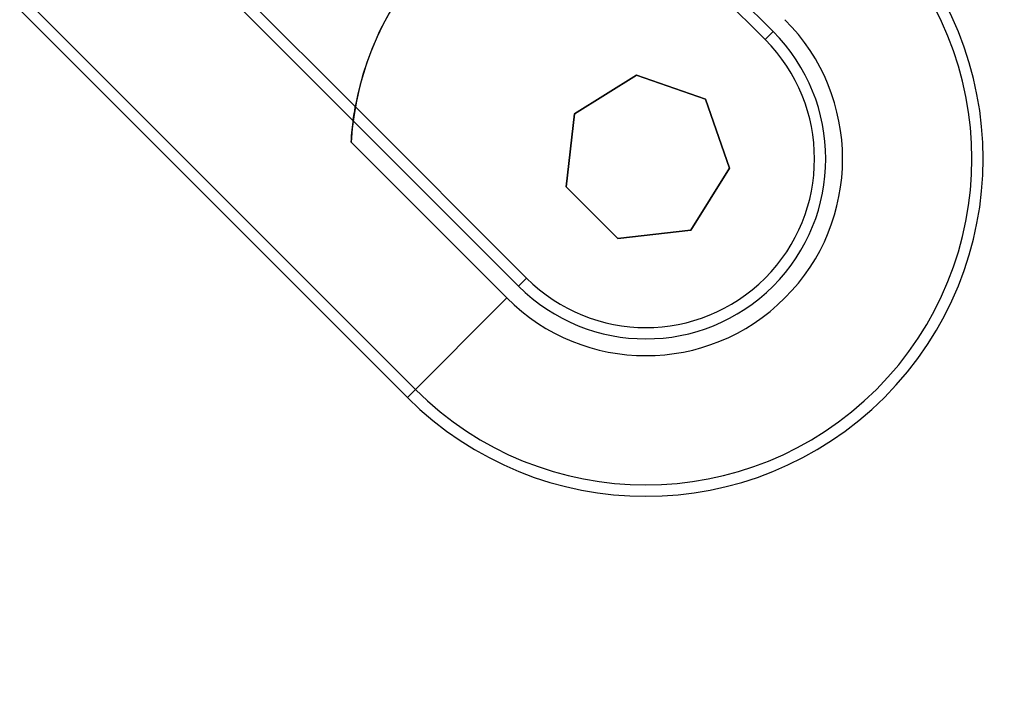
# Model space of a CAD drawing. Header units: millimetres. Extents: x -243 to 243, y -242 to 242.
# Tile 56 of 77: x 136 to 152, y -155 to -144. Entities that reach past the tile are written whole.
import ezdxf

# ---------------------------------------------------------------- set-up
doc = ezdxf.new("R2010")
doc.units = ezdxf.units.MM
doc.layers.add('MAIN-1', color=7, linetype='Continuous')

msp = doc.modelspace()

# ---------------------------------------------------------------- linework, layer by layer
at = {"layer": 'MAIN-1'}
for p, q in [((148.217, -144.165), (141.73, -137.678)), ((148.089, -144.292), (145.363, -141.566)), ((137.678, -141.73), (144.165, -148.217)), ((137.951, -141.748), (141.566, -145.363)), ((142.521, -149.861), (136.034, -143.374)), ((142.394, -149.988), (136.013, -143.608)), ((148.089, -144.292), (148.217, -144.165)), ((145.054, -145.477), (146.04, -144.857)), ((145.054, -145.477), (146.04, -144.857)), ((146.04, -144.857), (145.054, -145.477)), ((145.054, -145.477), (146.04, -144.857)), ((146.04, -144.857), (145.054, -145.477)), ((146.04, -144.857), (145.054, -145.477)), ((146.04, -144.857), (147.14, -145.242)), ((146.04, -144.857), (146.04, -144.857)), ((146.04, -144.857), (147.14, -145.242)), ((147.14, -145.242), (146.04, -144.857)), ((146.04, -144.857), (146.04, -144.857)), ((146.04, -144.857), (146.04, -144.857)), ((146.04, -144.857), (147.14, -145.242)), ((147.14, -145.242), (146.04, -144.857)), ((147.14, -145.242), (146.04, -144.857)), ((147.14, -145.242), (147.14, -145.242)), ((147.14, -145.242), (147.525, -146.341)), ((147.14, -145.242), (147.525, -146.341)), ((147.14, -145.242), (147.14, -145.242)), ((147.525, -146.341), (147.14, -145.242)), ((147.525, -146.341), (147.14, -145.242)), ((147.525, -146.341), (147.14, -145.242)), ((147.14, -145.242), (147.14, -145.242)), ((147.14, -145.242), (147.525, -146.341)), ((141.543, -145.502), (141.547, -145.473)), ((141.547, -145.473), (141.551, -145.447)), ((141.551, -145.447), (141.555, -145.425)), ((141.555, -145.425), (141.558, -145.406)), ((141.558, -145.406), (141.561, -145.39)), ((141.561, -145.39), (141.563, -145.378)), ((141.563, -145.378), (141.564, -145.37)), ((141.564, -145.37), (141.565, -145.364)), ((141.565, -145.364), (141.566, -145.363)), ((141.566, -145.363), (144.292, -148.089)), ((141.524, -145.646), (141.529, -145.607)), ((141.529, -145.607), (141.533, -145.569)), ((141.533, -145.569), (141.538, -145.534)), ((141.538, -145.534), (141.543, -145.502)), ((144.924, -146.634), (145.054, -145.477)), ((144.924, -146.634), (145.054, -145.477)), ((145.054, -145.477), (144.924, -146.634)), ((144.924, -146.634), (145.054, -145.477)), ((145.054, -145.477), (144.924, -146.634)), ((145.054, -145.477), (144.924, -146.634)), ((145.054, -145.477), (145.054, -145.477)), ((145.054, -145.477), (145.054, -145.477)), ((145.054, -145.477), (145.054, -145.477)), ((141.506, -145.823), (141.51, -145.775)), ((141.51, -145.775), (141.515, -145.73)), ((141.515, -145.73), (141.519, -145.687)), ((141.519, -145.687), (141.524, -145.646)), ((141.499, -145.928), (141.503, -145.875)), ((143.976, -148.405), (141.499, -145.928)), ((141.503, -145.875), (141.506, -145.823)), ((147.525, -146.341), (146.905, -147.328)), ((147.525, -146.341), (146.905, -147.328)), ((146.905, -147.328), (147.525, -146.341)), ((146.905, -147.328), (147.525, -146.341)), ((146.905, -147.328), (147.525, -146.341)), ((147.525, -146.341), (146.905, -147.328)), ((147.525, -146.341), (147.525, -146.341)), ((147.525, -146.341), (147.525, -146.341)), ((147.525, -146.341), (147.525, -146.341)), ((144.924, -146.634), (144.924, -146.634)), ((145.747, -147.458), (144.924, -146.634)), ((145.747, -147.458), (144.924, -146.634)), ((144.924, -146.634), (145.747, -147.458)), ((144.924, -146.634), (144.924, -146.634)), ((144.924, -146.634), (145.747, -147.458)), ((144.924, -146.634), (145.747, -147.458)), ((144.924, -146.634), (144.924, -146.634)), ((145.747, -147.458), (144.924, -146.634)), ((146.905, -147.328), (145.747, -147.458)), ((146.905, -147.328), (145.747, -147.458)), ((145.747, -147.458), (146.905, -147.328)), ((145.747, -147.458), (146.905, -147.328)), ((145.747, -147.458), (146.905, -147.328)), ((146.905, -147.328), (145.747, -147.458)), ((146.905, -147.328), (146.905, -147.328)), ((146.905, -147.328), (146.905, -147.328)), ((146.905, -147.328), (146.905, -147.328)), ((145.747, -147.458), (145.747, -147.458)), ((145.747, -147.458), (145.747, -147.458)), ((145.747, -147.458), (145.747, -147.458)), ((144.165, -148.217), (144.292, -148.089)), ((142.394, -149.988), (143.976, -148.405)), ((142.394, -149.988), (142.521, -149.861))]:
    msp.add_line(p, q, dxfattribs=at)
for centre, radius, start, end in [((0, 0), 180, 270.00002, 89.99998), ((0, 0), 179, 270.00002, 89.99998), ((0, 0), 189, 179.99998, 0), ((0, 0), 188, 179.99998, 0), ((0, 0), 180, 270.00002, 0), ((0, 0), 179, 270.00002, 0), ((146.191, -146.191), 4.699, 93.2014, 176.7986), ((146.191, -146.191), 4.699, 100.1501, 169.8499), ((146.191, -146.191), 5.37, 225, 45), ((146.191, -146.191), 5.19, 225, 45), ((146.191, -146.191), 3.132, 225, 45), ((146.191, -146.191), 2.865, 225, 45), ((146.191, -146.191), 2.685, 225, 45)]:
    msp.add_arc(centre, radius, start, end, dxfattribs=at)

doc.saveas('drawing.dxf')
